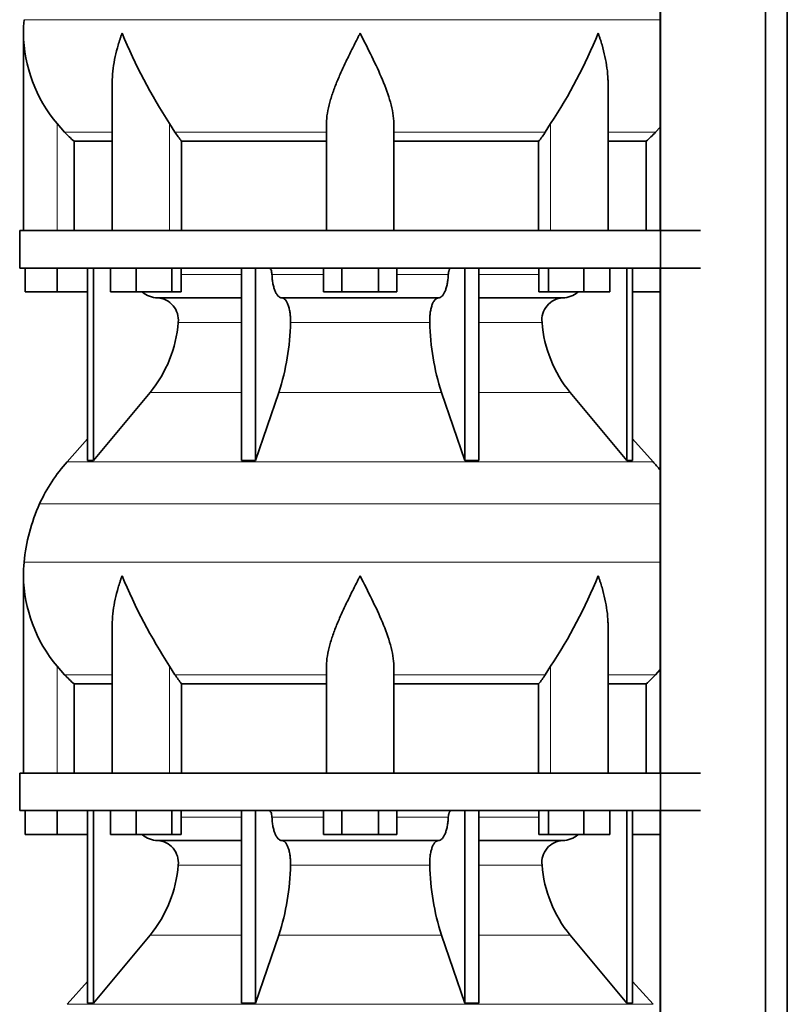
# Model space of a CAD drawing. Header units: millimetres. Extents: x 148 to 904, y -3991 to 2524.
# Tile 27 of 30: x 164 to 369, y 1573 to 1837. Entities that reach past the tile are written whole.
import ezdxf

# ---------------------------------------------------------------- set-up
doc = ezdxf.new("R2010")
doc.units = ezdxf.units.MM
doc.layers.add('MID_134-19', color=7, linetype='Continuous')
doc.layers.add('VSI134_DIFFUSORE', color=7, linetype='Continuous')

# ---------------------------------------------------------------- blocks, each defined once
blk = doc.blocks.new('SE')
at = {"layer": 'MID_134-19', "color": 7, "linetype": 'Continuous', "lineweight": 35}
for p, q in [((334.95, 1945.18), (334.95, -826.32)), ((363.09, -826.32), (363.09, 1945.18)), ((368.89, -826.32), (368.89, 1945.18)), ((334.88, 1915.18), (334.88, 1780.18)), ((334.88, 1770.18), (334.88, 1635.18)), ((334.88, 1625.18), (334.88, 1490.18))]:
    blk.add_line(p, q, dxfattribs=at)
at = {"layer": 'VSI134_DIFFUSORE', "color": 4, "linetype": 'Continuous', "lineweight": 9}
for p, q in [((164.86, 1836.54), (334.88, 1836.54)), ((173.69, 1780.18), (173.69, 1808.78)), ((203.78, 1780.18), (203.78, 1808.78)), ((305.6, 1780.18), (305.6, 1808.78)), ((175.7, 1806.48), (188.41, 1806.48)), ((205.2, 1806.48), (245.69, 1806.48)), ((263.69, 1806.48), (304.18, 1806.48)), ((320.97, 1806.48), (333.68, 1806.48)), ((206.89, 1768.41), (222.99, 1768.41)), ((231.12, 1768.41), (244.87, 1768.41)), ((264.5, 1768.41), (278.26, 1768.41)), ((286.39, 1768.41), (302.48, 1768.41)), ((222.99, 1755.64), (206.06, 1755.64)), ((273.3, 1755.64), (236.08, 1755.64)), ((303.32, 1755.64), (286.39, 1755.64)), ((198.55, 1736.94), (222.99, 1736.94)), ((232.97, 1736.94), (276.41, 1736.94)), ((286.39, 1736.94), (310.83, 1736.94)), ((176.39, 1718.43), (332.99, 1718.43)), ((169.02, 1707.17), (334.88, 1707.17)), ((164.86, 1691.54), (334.88, 1691.54)), ((173.69, 1635.18), (173.69, 1663.78)), ((203.78, 1635.18), (203.78, 1663.78)), ((305.6, 1635.18), (305.6, 1663.78)), ((175.7, 1661.48), (188.41, 1661.48)), ((205.2, 1661.48), (245.69, 1661.48)), ((263.69, 1661.48), (304.18, 1661.48)), ((320.97, 1661.48), (333.68, 1661.48)), ((206.89, 1623.41), (222.99, 1623.41)), ((231.12, 1623.41), (244.87, 1623.41)), ((264.5, 1623.41), (278.26, 1623.41)), ((286.39, 1623.41), (302.48, 1623.41)), ((222.99, 1610.64), (206.06, 1610.64)), ((273.3, 1610.64), (236.08, 1610.64)), ((303.32, 1610.64), (286.39, 1610.64)), ((198.55, 1591.94), (222.99, 1591.94)), ((232.97, 1591.94), (276.41, 1591.94)), ((286.39, 1591.94), (310.83, 1591.94)), ((176.39, 1573.43), (332.99, 1573.43))]:
    blk.add_line(p, q, dxfattribs=at)
at = {"layer": 'VSI134_DIFFUSORE', "color": 7, "linetype": 'Continuous', "lineweight": 35}
for p, q in [((164.69, 1832.92), (164.69, 1780.18)), ((188.41, 1819.54), (188.41, 1780.18)), ((320.97, 1780.18), (320.97, 1819.54)), ((175.7, 1806.48), (173.69, 1808.78)), ((205.2, 1806.48), (203.78, 1808.78)), ((245.69, 1780.18), (245.69, 1808.78)), ((263.69, 1780.18), (263.69, 1808.78)), ((305.6, 1808.78), (304.18, 1806.48)), ((334.88, 1807.86), (333.68, 1806.48)), ((178.22, 1804.04), (188.41, 1804.04)), ((178.22, 1780.18), (178.22, 1804.04)), ((206.98, 1804.04), (245.69, 1804.04)), ((206.98, 1780.18), (206.98, 1804.04)), ((263.69, 1804.04), (302.4, 1804.04)), ((302.4, 1804.04), (302.4, 1780.18)), ((320.97, 1804.04), (331.16, 1804.04)), ((331.16, 1804.04), (331.16, 1780.18)), ((163.69, 1780.18), (345.69, 1780.18)), ((163.69, 1780.18), (163.69, 1770.18)), ((163.69, 1770.18), (345.69, 1770.18)), ((165.19, 1763.78), (165.19, 1770.18)), ((165.19, 1763.78), (165.19, 1770.18)), ((173.69, 1763.78), (173.69, 1770.18)), ((181.86, 1770.18), (181.86, 1718.73)), ((183.39, 1770.18), (183.39, 1718.73)), ((187.93, 1763.78), (187.93, 1770.18)), ((194.87, 1763.78), (194.87, 1770.18)), ((204.35, 1763.78), (204.35, 1770.18)), ((206.89, 1763.78), (206.89, 1770.18)), ((222.99, 1770.18), (222.99, 1718.73)), ((226.69, 1770.18), (226.69, 1718.73)), ((244.87, 1763.78), (244.87, 1770.18)), ((249.78, 1763.78), (249.78, 1770.18)), ((259.6, 1763.78), (259.6, 1770.18)), ((264.5, 1763.78), (264.5, 1770.18)), ((282.69, 1770.18), (282.69, 1718.73)), ((286.39, 1770.18), (286.39, 1718.73)), ((302.48, 1763.78), (302.48, 1770.18)), ((305.03, 1763.78), (305.03, 1770.18)), ((314.51, 1763.78), (314.51, 1770.18)), ((321.45, 1763.78), (321.45, 1770.18)), ((325.99, 1770.18), (325.99, 1718.73)), ((327.52, 1770.18), (327.52, 1718.73)), ((173.69, 1763.78), (165.19, 1763.78)), ((181.86, 1763.78), (173.69, 1763.78)), ((194.87, 1763.78), (187.93, 1763.78)), ((204.35, 1763.78), (194.87, 1763.78)), ((206.89, 1763.78), (204.35, 1763.78)), ((249.78, 1763.78), (244.87, 1763.78)), ((259.6, 1763.78), (249.78, 1763.78)), ((264.5, 1763.78), (259.6, 1763.78)), ((305.03, 1763.78), (302.48, 1763.78)), ((314.51, 1763.78), (305.03, 1763.78)), ((321.45, 1763.78), (314.51, 1763.78)), ((334.88, 1763.78), (327.52, 1763.78)), ((200.52, 1762.18), (222.99, 1762.18)), ((233.78, 1762.18), (275.6, 1762.18)), ((286.39, 1762.18), (308.86, 1762.18)), ((183.39, 1718.73), (198.55, 1736.94)), ((226.69, 1718.73), (232.97, 1736.94)), ((276.41, 1736.94), (282.69, 1718.73)), ((310.83, 1736.94), (325.99, 1718.73)), ((181.86, 1724.5), (176.39, 1718.43)), ((332.99, 1718.43), (327.52, 1724.5)), ((181.86, 1718.73), (183.39, 1718.73)), ((222.99, 1718.73), (226.69, 1718.73)), ((282.69, 1718.73), (286.39, 1718.73)), ((325.99, 1718.73), (327.52, 1718.73)), ((164.69, 1687.92), (164.69, 1635.18)), ((188.41, 1674.54), (188.41, 1635.18)), ((320.97, 1635.18), (320.97, 1674.54)), ((175.7, 1661.48), (173.69, 1663.78)), ((205.2, 1661.48), (203.78, 1663.78)), ((245.69, 1635.18), (245.69, 1663.78)), ((263.69, 1635.18), (263.69, 1663.78)), ((305.6, 1663.78), (304.18, 1661.48)), ((334.88, 1662.86), (333.68, 1661.48)), ((178.22, 1659.04), (188.41, 1659.04)), ((178.22, 1635.18), (178.22, 1659.04)), ((206.98, 1659.04), (245.69, 1659.04)), ((206.98, 1635.18), (206.98, 1659.04)), ((263.69, 1659.04), (302.4, 1659.04)), ((302.4, 1659.04), (302.4, 1635.18)), ((320.97, 1659.04), (331.16, 1659.04)), ((331.16, 1659.04), (331.16, 1635.18)), ((163.69, 1635.18), (345.69, 1635.18)), ((163.69, 1635.18), (163.69, 1625.18)), ((163.69, 1625.18), (345.69, 1625.18)), ((165.19, 1618.78), (165.19, 1625.18)), ((165.19, 1618.78), (165.19, 1625.18)), ((173.69, 1618.78), (173.69, 1625.18)), ((181.86, 1625.18), (181.86, 1573.73)), ((183.39, 1625.18), (183.39, 1573.73)), ((187.93, 1618.78), (187.93, 1625.18)), ((194.87, 1618.78), (194.87, 1625.18)), ((204.35, 1618.78), (204.35, 1625.18)), ((206.89, 1618.78), (206.89, 1625.18)), ((222.99, 1625.18), (222.99, 1573.73)), ((226.69, 1625.18), (226.69, 1573.73)), ((244.87, 1618.78), (244.87, 1625.18)), ((249.78, 1618.78), (249.78, 1625.18)), ((259.6, 1618.78), (259.6, 1625.18)), ((264.5, 1618.78), (264.5, 1625.18)), ((282.69, 1625.18), (282.69, 1573.73)), ((286.39, 1625.18), (286.39, 1573.73)), ((302.48, 1618.78), (302.48, 1625.18)), ((305.03, 1618.78), (305.03, 1625.18)), ((314.51, 1618.78), (314.51, 1625.18)), ((321.45, 1618.78), (321.45, 1625.18)), ((325.99, 1625.18), (325.99, 1573.73)), ((327.52, 1625.18), (327.52, 1573.73)), ((173.69, 1618.78), (165.19, 1618.78)), ((181.86, 1618.78), (173.69, 1618.78)), ((194.87, 1618.78), (187.93, 1618.78)), ((204.35, 1618.78), (194.87, 1618.78)), ((206.89, 1618.78), (204.35, 1618.78)), ((249.78, 1618.78), (244.87, 1618.78)), ((259.6, 1618.78), (249.78, 1618.78)), ((264.5, 1618.78), (259.6, 1618.78)), ((305.03, 1618.78), (302.48, 1618.78)), ((314.51, 1618.78), (305.03, 1618.78)), ((321.45, 1618.78), (314.51, 1618.78)), ((334.88, 1618.78), (327.52, 1618.78)), ((200.52, 1617.18), (222.99, 1617.18)), ((233.78, 1617.18), (275.6, 1617.18)), ((286.39, 1617.18), (308.86, 1617.18)), ((183.39, 1573.73), (198.55, 1591.94)), ((226.69, 1573.73), (232.97, 1591.94)), ((276.41, 1591.94), (282.69, 1573.73)), ((310.83, 1591.94), (325.99, 1573.73)), ((181.86, 1579.5), (176.39, 1573.43)), ((332.99, 1573.43), (327.52, 1579.5)), ((181.86, 1573.73), (183.39, 1573.73)), ((222.99, 1573.73), (226.69, 1573.73)), ((282.69, 1573.73), (286.39, 1573.73)), ((325.99, 1573.73), (327.52, 1573.73))]:
    blk.add_line(p, q, dxfattribs=at)
for centre, radius, start, end in [((203.19, 1832.91), 38.5, 174.5826, 180.0016), ((203.34, 1833.58), 38.66, 180.9959, 219.9106), ((329.39, 1890.45), 149.83, 202.585, 213.0327), ((192.33, 1883.94), 135.94, 326.4322, 337.9502), ((238.34, 1828.72), 39.91, 213.8601, 218.2043), ((271.07, 1828.7), 39.88, 321.7938, 326.1418), ((200.75, 1768.86), 6.68, 230.2819, 268.0094), ((308.62, 1768.87), 6.69, 272.0607, 309.722), ((200.23, 1756.32), 5.87, 353.3223, 87.2173), ((309.13, 1756.34), 5.85, 92.5772, 186.8833), ((172.76, 1758.16), 33.4, 320.5472, 355.6594), ((171.12, 1756.84), 64.97, 342.1602, 358.9354), ((339.77, 1757.09), 66.48, 181.2569, 197.6475), ((336.73, 1758.21), 33.51, 184.3996, 219.3938), ((209.09, 1688.98), 44, 138, 155.5912), ((300.29, 1688.98), 44, 38.1684, 42), ((213.64, 1686.92), 49, 155.5912, 174.5826), ((203.19, 1687.91), 38.5, 174.5826, 180.0016), ((203.34, 1688.58), 38.66, 180.9959, 219.9106), ((329.39, 1745.45), 149.83, 202.585, 213.0327), ((192.33, 1738.94), 135.94, 326.4322, 337.9502), ((238.34, 1683.72), 39.91, 213.8601, 218.2043), ((271.07, 1683.7), 39.88, 321.7938, 326.1418), ((200.75, 1623.86), 6.68, 230.2819, 268.0094), ((308.62, 1623.87), 6.69, 272.0607, 309.722), ((200.23, 1611.32), 5.87, 353.3223, 87.2173), ((309.13, 1611.34), 5.85, 92.5772, 186.8833), ((172.76, 1613.16), 33.4, 320.5472, 355.6594), ((171.12, 1611.84), 64.97, 342.1602, 358.9354), ((339.77, 1612.09), 66.48, 181.2569, 197.6475), ((336.73, 1613.21), 33.51, 184.3996, 219.3938)]:
    blk.add_arc(centre, radius, start, end, dxfattribs=at)
for points, knots in [([(191.05, 1832.91), (190.96, 1832.65), (190.86, 1832.39), (190.68, 1831.87), (190.6, 1831.6), (190.34, 1830.82), (190.18, 1830.3), (189.72, 1828.74), (189.46, 1827.71), (189.01, 1825.63), (188.82, 1824.59), (188.55, 1822.54), (188.47, 1821.52), (188.42, 1820.18), (188.41, 1819.86), (188.41, 1819.53)], [0, 0, 0, 0, 0.03125, 0.03125, 0.0625, 0.0625, 0.125, 0.125, 0.25, 0.25, 0.375, 0.375, 0.5, 0.5, 0.5400162, 0.5400162, 0.5400162, 0.5400162]), ([(254.69, 1832.91), (254.56, 1832.65), (254.42, 1832.39), (254.16, 1831.87), (254.03, 1831.6), (253.63, 1830.82), (253.36, 1830.3), (252.58, 1828.74), (252.06, 1827.71), (251.05, 1825.63), (250.55, 1824.59), (249.61, 1822.54), (249.15, 1821.52), (248.31, 1819.49), (247.91, 1818.49), (247.37, 1816.98), (247.2, 1816.48), (246.88, 1815.48), (246.73, 1814.98), (246.31, 1813.5), (246.09, 1812.53), (245.78, 1810.63), (245.69, 1809.7), (245.69, 1808.78)], [0, 0, 0, 0, 0.03125, 0.03125, 0.0625, 0.0625, 0.125, 0.125, 0.25, 0.25, 0.375, 0.375, 0.5, 0.5, 0.625, 0.625, 0.6875, 0.6875, 0.75, 0.75, 0.875, 0.875, 1, 1, 1, 1]), ([(263.69, 1808.78), (263.69, 1810.61), (263.34, 1812.51), (262.24, 1816.46), (261.5, 1818.48), (258.96, 1824.55), (256.8, 1828.76), (254.69, 1832.91)], [0, 0, 0, 0, 0.25, 0.25, 0.5, 0.5, 1, 1, 1, 1]), ([(320.97, 1819.53), (320.97, 1819.87), (320.96, 1820.21), (320.87, 1822.6), (320.59, 1824.64), (319.92, 1827.72), (319.65, 1828.75), (319.2, 1830.31), (319.04, 1830.82), (318.78, 1831.6), (318.65, 1832), (318.52, 1832.39), (318.42, 1832.65), (318.38, 1832.78), (318.33, 1832.91)], [0.4588627, 0.4588627, 0.4588627, 0.4588627, 0.5, 0.5, 0.75, 0.75, 0.875, 0.875, 0.9375, 0.9375, 0.96875, 0.984375, 0.984375, 1, 1, 1, 1]), ([(230.36, 1770.18), (230.4, 1770.18), (230.45, 1770.17), (230.54, 1770.13), (230.59, 1770.1), (230.72, 1769.97), (230.8, 1769.84), (230.94, 1769.51), (230.99, 1769.32), (231.08, 1768.89), (231.11, 1768.65), (231.12, 1768.41)], [0, 0, 0, 0, 0.125, 0.125, 0.25, 0.25, 0.5, 0.5, 0.75, 0.75, 1, 1, 1, 1]), ([(233.78, 1762.18), (233.62, 1762.18), (233.46, 1762.22), (233.22, 1762.34), (233.14, 1762.39), (232.98, 1762.5), (232.9, 1762.57), (232.67, 1762.79), (232.53, 1762.98), (232.25, 1763.43), (232.12, 1763.68), (231.87, 1764.24), (231.76, 1764.56), (231.56, 1765.23), (231.47, 1765.59), (231.33, 1766.34), (231.26, 1766.74), (231.17, 1767.56), (231.14, 1767.98), (231.12, 1768.41)], [0, 0, 0, 0, 0.125, 0.125, 0.1875, 0.1875, 0.25, 0.25, 0.375, 0.375, 0.5, 0.5, 0.625, 0.625, 0.75, 0.75, 0.875, 0.875, 1, 1, 1, 1]), ([(278.26, 1768.41), (278.24, 1767.98), (278.21, 1767.56), (278.14, 1766.95), (278.11, 1766.75), (278.05, 1766.36), (278.02, 1766.16), (277.91, 1765.59), (277.82, 1765.24), (277.67, 1764.73), (277.62, 1764.57), (277.5, 1764.26), (277.45, 1764.11), (277.26, 1763.68), (277.13, 1763.43), (276.86, 1762.99), (276.71, 1762.8), (276.4, 1762.49), (276.25, 1762.38), (275.93, 1762.22), (275.76, 1762.18), (275.6, 1762.18)], [0, 0, 0, 0, 0.125, 0.125, 0.1875, 0.1875, 0.25, 0.25, 0.375, 0.375, 0.4375, 0.4375, 0.5, 0.5, 0.625, 0.625, 0.75, 0.75, 0.875, 0.875, 1, 1, 1, 1]), ([(278.26, 1768.41), (278.27, 1768.65), (278.3, 1768.88), (278.36, 1769.21), (278.39, 1769.31), (278.45, 1769.5), (278.48, 1769.59), (278.55, 1769.76), (278.59, 1769.83), (278.66, 1769.95), (278.71, 1770.01), (278.79, 1770.1), (278.84, 1770.13), (278.93, 1770.17), (278.98, 1770.18), (279.02, 1770.18)], [0, 0, 0, 0, 0.25, 0.25, 0.375, 0.375, 0.5, 0.5, 0.625, 0.625, 0.75, 0.75, 0.875, 0.875, 1, 1, 1, 1]), ([(233.78, 1762.18), (233.86, 1762.18), (233.94, 1762.17), (234.1, 1762.13), (234.18, 1762.1), (234.41, 1761.97), (234.56, 1761.84), (234.86, 1761.51), (234.99, 1761.3), (235.19, 1760.94), (235.25, 1760.81), (235.37, 1760.53), (235.43, 1760.38), (235.59, 1759.93), (235.68, 1759.59), (235.81, 1759.06), (235.84, 1758.87), (235.91, 1758.49), (235.94, 1758.3), (236.02, 1757.71), (236.05, 1757.3), (236.09, 1756.47), (236.09, 1756.05), (236.08, 1755.64)], [0, 0, 0, 0, 0.0625, 0.0625, 0.125, 0.125, 0.25, 0.25, 0.375, 0.375, 0.4375, 0.4375, 0.5, 0.5, 0.625, 0.625, 0.6875, 0.6875, 0.75, 0.75, 0.875, 0.875, 1, 1, 1, 1]), ([(273.3, 1755.64), (273.29, 1756.05), (273.29, 1756.47), (273.32, 1757.09), (273.33, 1757.29), (273.37, 1757.7), (273.39, 1757.9), (273.47, 1758.49), (273.53, 1758.87), (273.65, 1759.41), (273.7, 1759.58), (273.79, 1759.92), (273.9, 1760.24), (274.01, 1760.53), (274.13, 1760.81), (274.19, 1760.94), (274.39, 1761.3), (274.52, 1761.51), (274.82, 1761.84), (274.97, 1761.97), (275.28, 1762.14), (275.44, 1762.18), (275.6, 1762.18)], [0, 0, 0, 0, 0.125, 0.125, 0.1875, 0.1875, 0.25, 0.25, 0.375, 0.375, 0.4375, 0.4375, 0.5, 0.5625, 0.5625, 0.625, 0.625, 0.75, 0.75, 0.875, 0.875, 1, 1, 1, 1]), ([(191.05, 1687.91), (190.96, 1687.65), (190.86, 1687.39), (190.68, 1686.87), (190.6, 1686.6), (190.34, 1685.82), (190.18, 1685.3), (189.72, 1683.74), (189.46, 1682.71), (189.01, 1680.63), (188.82, 1679.59), (188.55, 1677.54), (188.47, 1676.52), (188.42, 1675.18), (188.41, 1674.86), (188.41, 1674.53)], [0, 0, 0, 0, 0.03125, 0.03125, 0.0625, 0.0625, 0.125, 0.125, 0.25, 0.25, 0.375, 0.375, 0.5, 0.5, 0.5400162, 0.5400162, 0.5400162, 0.5400162]), ([(254.69, 1687.91), (254.56, 1687.65), (254.42, 1687.39), (254.16, 1686.87), (254.03, 1686.6), (253.63, 1685.82), (253.36, 1685.3), (252.58, 1683.74), (252.06, 1682.71), (251.05, 1680.63), (250.55, 1679.59), (249.61, 1677.54), (249.15, 1676.52), (248.31, 1674.49), (247.91, 1673.49), (247.37, 1671.98), (247.2, 1671.48), (246.88, 1670.48), (246.73, 1669.98), (246.31, 1668.5), (246.09, 1667.53), (245.78, 1665.63), (245.69, 1664.7), (245.69, 1663.78)], [0, 0, 0, 0, 0.03125, 0.03125, 0.0625, 0.0625, 0.125, 0.125, 0.25, 0.25, 0.375, 0.375, 0.5, 0.5, 0.625, 0.625, 0.6875, 0.6875, 0.75, 0.75, 0.875, 0.875, 1, 1, 1, 1]), ([(263.69, 1663.78), (263.69, 1665.61), (263.34, 1667.51), (262.24, 1671.46), (261.5, 1673.48), (258.96, 1679.55), (256.8, 1683.76), (254.69, 1687.91)], [0, 0, 0, 0, 0.25, 0.25, 0.5, 0.5, 1, 1, 1, 1]), ([(320.97, 1674.53), (320.97, 1674.87), (320.96, 1675.21), (320.87, 1677.6), (320.59, 1679.64), (319.92, 1682.72), (319.65, 1683.75), (319.2, 1685.31), (319.04, 1685.82), (318.78, 1686.6), (318.65, 1687), (318.52, 1687.39), (318.42, 1687.65), (318.38, 1687.78), (318.33, 1687.91)], [0.4588627, 0.4588627, 0.4588627, 0.4588627, 0.5, 0.5, 0.75, 0.75, 0.875, 0.875, 0.9375, 0.9375, 0.96875, 0.984375, 0.984375, 1, 1, 1, 1]), ([(230.36, 1625.18), (230.4, 1625.18), (230.45, 1625.17), (230.54, 1625.13), (230.59, 1625.1), (230.72, 1624.97), (230.8, 1624.84), (230.94, 1624.51), (230.99, 1624.32), (231.08, 1623.89), (231.11, 1623.65), (231.12, 1623.41)], [0, 0, 0, 0, 0.125, 0.125, 0.25, 0.25, 0.5, 0.5, 0.75, 0.75, 1, 1, 1, 1]), ([(278.26, 1623.41), (278.27, 1623.65), (278.3, 1623.88), (278.36, 1624.21), (278.39, 1624.31), (278.45, 1624.5), (278.48, 1624.59), (278.55, 1624.76), (278.59, 1624.83), (278.66, 1624.95), (278.71, 1625.01), (278.79, 1625.1), (278.84, 1625.13), (278.93, 1625.17), (278.98, 1625.18), (279.02, 1625.18)], [0, 0, 0, 0, 0.25, 0.25, 0.375, 0.375, 0.5, 0.5, 0.625, 0.625, 0.75, 0.75, 0.875, 0.875, 1, 1, 1, 1]), ([(233.78, 1617.18), (233.62, 1617.18), (233.46, 1617.22), (233.22, 1617.34), (233.14, 1617.39), (232.98, 1617.5), (232.9, 1617.57), (232.67, 1617.79), (232.53, 1617.98), (232.25, 1618.43), (232.12, 1618.68), (231.87, 1619.24), (231.76, 1619.56), (231.56, 1620.23), (231.47, 1620.59), (231.33, 1621.34), (231.26, 1621.74), (231.17, 1622.56), (231.14, 1622.98), (231.12, 1623.41)], [0, 0, 0, 0, 0.125, 0.125, 0.1875, 0.1875, 0.25, 0.25, 0.375, 0.375, 0.5, 0.5, 0.625, 0.625, 0.75, 0.75, 0.875, 0.875, 1, 1, 1, 1]), ([(278.26, 1623.41), (278.24, 1622.98), (278.21, 1622.56), (278.14, 1621.95), (278.11, 1621.75), (278.05, 1621.36), (278.02, 1621.16), (277.91, 1620.59), (277.82, 1620.24), (277.67, 1619.73), (277.62, 1619.57), (277.5, 1619.26), (277.45, 1619.11), (277.26, 1618.68), (277.13, 1618.43), (276.86, 1617.99), (276.71, 1617.8), (276.4, 1617.49), (276.25, 1617.38), (275.93, 1617.22), (275.76, 1617.18), (275.6, 1617.18)], [0, 0, 0, 0, 0.125, 0.125, 0.1875, 0.1875, 0.25, 0.25, 0.375, 0.375, 0.4375, 0.4375, 0.5, 0.5, 0.625, 0.625, 0.75, 0.75, 0.875, 0.875, 1, 1, 1, 1]), ([(233.78, 1617.18), (233.86, 1617.18), (233.94, 1617.17), (234.1, 1617.13), (234.18, 1617.1), (234.41, 1616.97), (234.56, 1616.84), (234.86, 1616.51), (234.99, 1616.3), (235.19, 1615.94), (235.25, 1615.81), (235.37, 1615.53), (235.43, 1615.38), (235.59, 1614.93), (235.68, 1614.59), (235.81, 1614.06), (235.84, 1613.87), (235.91, 1613.49), (235.94, 1613.3), (236.02, 1612.71), (236.05, 1612.3), (236.09, 1611.47), (236.09, 1611.05), (236.08, 1610.64)], [0, 0, 0, 0, 0.0625, 0.0625, 0.125, 0.125, 0.25, 0.25, 0.375, 0.375, 0.4375, 0.4375, 0.5, 0.5, 0.625, 0.625, 0.6875, 0.6875, 0.75, 0.75, 0.875, 0.875, 1, 1, 1, 1]), ([(273.3, 1610.64), (273.29, 1611.05), (273.29, 1611.47), (273.32, 1612.09), (273.33, 1612.29), (273.37, 1612.7), (273.39, 1612.9), (273.47, 1613.49), (273.53, 1613.87), (273.65, 1614.41), (273.7, 1614.58), (273.79, 1614.92), (273.9, 1615.24), (274.01, 1615.53), (274.13, 1615.81), (274.19, 1615.94), (274.39, 1616.3), (274.52, 1616.51), (274.82, 1616.84), (274.97, 1616.97), (275.28, 1617.14), (275.44, 1617.18), (275.6, 1617.18)], [0, 0, 0, 0, 0.125, 0.125, 0.1875, 0.1875, 0.25, 0.25, 0.375, 0.375, 0.4375, 0.4375, 0.5, 0.5625, 0.5625, 0.625, 0.625, 0.75, 0.75, 0.875, 0.875, 1, 1, 1, 1])]:
    blk.add_open_spline(points, degree=3, knots=knots, dxfattribs=at)
for points in [[(178.22, 1804.04), (177.35, 1804.82), (176.51, 1805.64), (175.7, 1806.48)], [(333.68, 1806.48), (332.87, 1805.64), (332.03, 1804.82), (331.16, 1804.04)], [(178.22, 1659.04), (177.35, 1659.82), (176.51, 1660.64), (175.7, 1661.48)], [(333.68, 1661.48), (332.87, 1660.64), (332.03, 1659.82), (331.16, 1659.04)]]:
    blk.add_open_spline(points, degree=3, dxfattribs=at)

msp = doc.modelspace()

# ---------------------------------------------------------------- block references
msp.add_blockref('SE', (0, 0))

doc.saveas('drawing.dxf')
